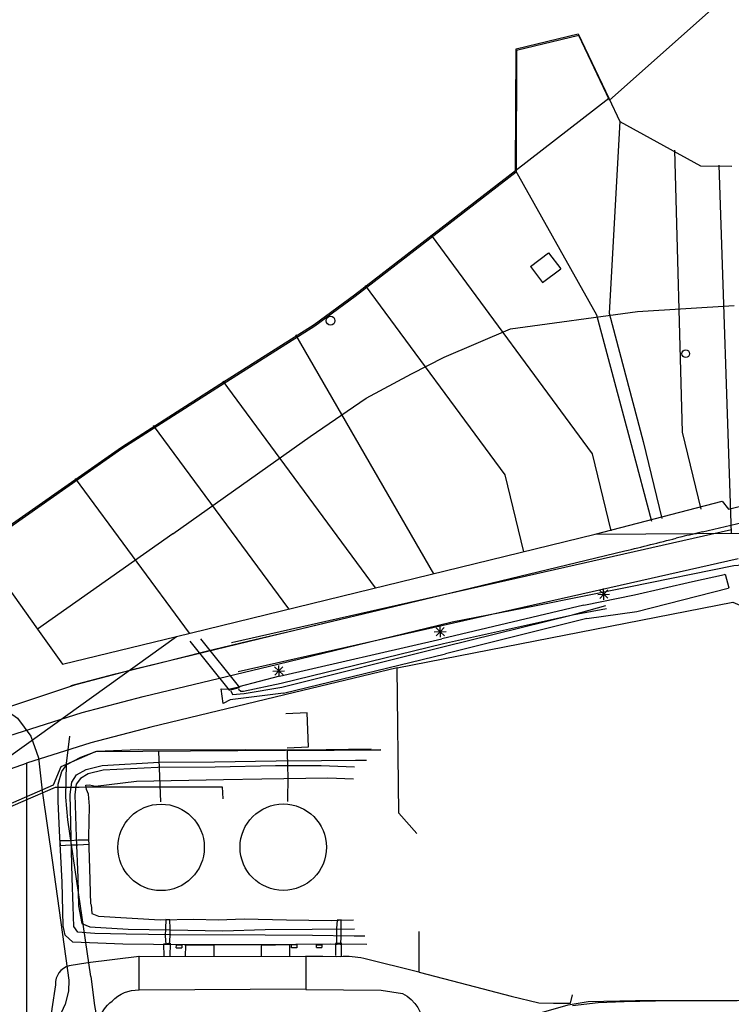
# Model space of a CAD drawing. Header units: metres. Extents: x 711 to 831, y 126 to 250.
# Tile 5 of 39: x 736.36 to 739.84, y 208.32 to 213.14. Entities that reach past the tile are written whole.
import ezdxf

# ---------------------------------------------------------------- set-up
doc = ezdxf.new("R2010")
doc.units = ezdxf.units.M
for name, color, linetype in [('x-Exist-Demolish$0$10-WEG', 253, 'CONTINUOUS'), ('x-Exist-Demolish$0$101', 253, 'CONTINUOUS'), ('x-Exist-Demolish$0$104', 253, 'CONTINUOUS'), ('x-Exist-Demolish$0$107', 253, 'CONTINUOUS'), ('x-Exist-Demolish$0$123', 253, 'CONTINUOUS'), ('x-Exist-Demolish$0$124', 253, 'CONTINUOUS'), ('x-Exist-Demolish$0$17-ITEMS', 253, 'CONTINUOUS'), ('x-Exist-Demolish$0$2', 253, 'CONTINUOUS'), ('x-Exist-Demolish$0$20-KAVEL', 253, 'CONTINUOUS'), ('x-Exist-Demolish$0$217', 253, 'CONTINUOUS'), ('x-Exist-Demolish$0$5-KUST', 253, 'CONTINUOUS'), ('x-Exist-Demolish$0$712', 253, 'CONTINUOUS'), ('x-Exist-Demolish$0$721', 253, 'CONTINUOUS'), ('x-Exist-Demolish$0$725', 253, 'CONTINUOUS'), ('x-Exist-Demolish$0$749', 253, 'CONTINUOUS'), ('x-Exist-Demolish$0$778', 253, 'CONTINUOUS'), ('x-Exist-Demolish$0$797', 253, 'CONTINUOUS'), ('x-Exist-Demolish$0$798', 253, 'CONTINUOUS'), ('x-Exist-Demolish$0$RASTER', 253, 'x-Exist-Demolish$0$NIEUW$0$FENCE'), ('x-Exist-Demolish$0$Z', 253, 'CONTINUOUS')]:
    doc.layers.add(name, color=color, linetype=linetype)
doc.styles.add('x-Exist-Demolish$0$NIEUW$0$STANDARD', font='arial.ttf')
doc.linetypes.add('x-Exist-Demolish$0$NIEUW$0$FENCE', pattern='A,12.5,-2.5,["X",x-Exist-Demolish$0$NIEUW$0$STANDARD,S=1.8,R=0,X=0,Y=-0.9],-3.75', length=18.75)

msp = doc.modelspace()

# ---------------------------------------------------------------- linework, layer by layer
at = {"layer": 'x-Exist-Demolish$0$10-WEG'}
for points in [[(739.8401, 210.6434), (737.3957, 210.0915)], [(739.8722, 210.5011), (737.4279, 209.9491)]]:
    msp.add_lwpolyline(points, dxfattribs=at)
at = {"layer": 'x-Exist-Demolish$0$101'}
for points in [[(738.4733, 210.1939), (738.8851, 210.2734), (739.3374, 210.3642), (739.8505, 210.4687), (739.9149, 210.4733, -0.175406), (740.0919, 210.3794, -0.138514), (740.1785, 210.2031, 0.007109), (740.2331, 209.9669), (740.2554, 209.8143), (740.2577, 209.5801), (740.2581, 209.4169), (740.2589, 209.2479)], [(738.3104, 208.6807), (738.3118, 208.4821), (738.0425, 208.5481, 0.068209), (737.9256, 208.5568), (737.759, 208.5592)], [(737.9062, 208.557), (737.759, 208.5587), (737.7592, 208.3961), (738.1274, 208.3932), (738.2315, 208.3779, -0.277537), (738.3336, 208.2099, -0.370246), (738.1541, 208.0265), (737.9568, 208.0235), (737.6111, 208.0229), (736.9863, 208.0228, -0.337459), (736.7905, 208.1306, -0.476033), (736.812, 208.3401, -0.218463), (736.9431, 208.3945), (736.9436, 208.5574), (736.6927, 208.5266), (736.6016, 208.513, 0.356927), (736.5348, 208.4203), (736.5174, 208.3025), (736.5091, 208.2347), (736.5454, 208.023, 0.164503), (736.8346, 207.9031), (737.4486, 207.8988), (738.1485, 207.8966)]]:
    msp.add_lwpolyline(points, format="xyb", dxfattribs=at)
for points in [[(739.8047, 210.4256), (739.809, 210.4264), (739.8266, 210.3594), (739.8237, 210.3584)], [(737.6676, 209.5777), (737.7718, 209.5826), (737.7646, 209.7487), (737.66, 209.7443)], [(736.6955, 209.1266), (736.6431, 209.1265), (736.6098, 209.1241), (736.5565, 209.1228), (736.5576, 209.1013), (736.6101, 209.1036), (736.6438, 209.1042), (736.6987, 209.1064)], [(737.0927, 208.6167), (737.0952, 208.6597), (737.0945, 208.6949), (737.0939, 208.738), (737.0742, 208.7381), (737.0722, 208.6953), (737.0712, 208.6595), (737.0733, 208.6165)], [(737.9292, 208.6153), (737.9305, 208.659), (737.9311, 208.6931), (737.9317, 208.7365), (737.9114, 208.7362), (737.9092, 208.6946), (737.9092, 208.6588), (737.9091, 208.6155)], [(737.0658, 208.5574), (737.0647, 208.6207), (737.0946, 208.6238), (737.0943, 208.5586)], [(737.1247, 208.6003), (737.1266, 208.6138), (737.1522, 208.6151), (737.1526, 208.6004)], [(737.3102, 208.5577), (737.3104, 208.6128), (737.1695, 208.6136), (737.1694, 208.5583)], [(737.6805, 208.5593), (737.6795, 208.6157), (737.5396, 208.6123), (737.5398, 208.5585)], [(737.715, 208.6147), (737.688, 208.6147)], [(737.715, 208.6147), (737.7153, 208.6005), (737.6887, 208.6007), (737.688, 208.6147)], [(737.811, 208.6016), (737.8107, 208.6156), (737.8367, 208.6157), (737.8371, 208.6017)], [(737.9329, 208.5618), (737.9326, 208.6236), (737.904, 208.6209), (737.9042, 208.5624)], [(737.1247, 208.6003), (737.1526, 208.6004)], [(737.811, 208.6016), (737.8371, 208.6017)], [(736.9411, 208.5589), (737.7596, 208.5577)], [(738.3123, 208.4818), (738.5513, 208.4199), (738.762, 208.3637), (738.8983, 208.331), (738.9698, 208.3298), (739.0517, 208.3302), (739.0623, 208.3713)], [(737.759, 208.3978), (736.9429, 208.394)]]:
    msp.add_lwpolyline(points, dxfattribs=at)
for centre, radius in [((737.0508, 209.0913), 0.2115), ((737.6482, 209.0923), 0.2112)]:
    msp.add_circle(centre, radius, dxfattribs=at)
at = {"layer": 'x-Exist-Demolish$0$104'}
for points in [[(738.8564, 211.9307), (738.9453, 211.9979)], [(738.9453, 211.9979), (739.0047, 211.9195)], [(738.8564, 211.9307), (738.9158, 211.8523)], [(738.9158, 211.8523), (739.0047, 211.9195)]]:
    msp.add_lwpolyline(points, dxfattribs=at)
at = {"layer": 'x-Exist-Demolish$0$107'}
for points in [[(737.6708, 209.3152), (737.6721, 209.4426), (737.6709, 209.4789), (737.6695, 209.5655), (738.1249, 209.5688), (736.7289, 209.5587), (736.5602, 209.4845), (736.5239, 209.3962), (736.0553, 209.1924), (735.6354, 209.0088)], [(737.0491, 209.3132), (737.0397, 209.5603)], [(735.634, 208.9931), (736.0588, 209.1805), (736.5354, 209.3864), (736.5971, 209.386), (736.6511, 209.3852), (736.6827, 209.3874), (737.3499, 209.3869), (737.352, 209.3283)]]:
    msp.add_lwpolyline(points, dxfattribs=at)
at = {"layer": 'x-Exist-Demolish$0$123'}
for points in [[(736.6851, 209.4715), (736.7628, 209.4915)], [(736.7628, 209.4915), (737.0407, 209.5076)], [(737.0353, 209.482), (736.7672, 209.468)], [(737.3153, 209.4835), (737.0353, 209.482)], [(737.0407, 209.5076), (737.3124, 209.5094)], [(737.3124, 209.5094), (737.6133, 209.5146)], [(737.611, 209.4904), (737.3153, 209.4835)], [(737.8341, 209.4899), (737.611, 209.4904)], [(737.6133, 209.5146), (737.8344, 209.516)], [(737.9968, 209.4831), (737.8341, 209.4899)], [(737.8344, 209.516), (738.0011, 209.5168)], [(738.0011, 209.5168), (738.0558, 209.5169)], [(736.6146, 209.4099), (736.637, 209.4461)], [(736.637, 209.4461), (736.6851, 209.4715)], [(736.6947, 209.4503), (736.6576, 209.4279)], [(736.7672, 209.468), (736.6947, 209.4503)], [(736.6061, 209.3499), (736.6146, 209.4099)], [(736.6357, 209.4), (736.6285, 209.3503)], [(736.6576, 209.4279), (736.6357, 209.4)], [(736.6108, 209.1399), (736.6061, 209.3499)], [(736.6285, 209.3503), (736.6356, 209.142)], [(736.6164, 208.9426), (736.6108, 209.1399)], [(736.6356, 209.142), (736.6441, 208.9417)], [(736.6213, 208.8031), (736.6164, 208.9426)], [(736.6441, 208.9417), (736.6463, 208.8059)], [(736.6463, 208.8059), (736.6627, 208.7186)], [(736.6248, 208.7051), (736.6213, 208.8031)], [(736.6627, 208.7186), (736.702, 208.7036)], [(736.6443, 208.6766), (736.6248, 208.7051)], [(736.7271, 208.6706), (736.6443, 208.6766)], [(736.702, 208.7036), (736.8893, 208.6922)], [(736.8798, 208.6672), (736.7271, 208.6706)], [(737.098, 208.6635), (736.8798, 208.6672)], [(736.8893, 208.6922), (737.0954, 208.6886)], [(737.0954, 208.6886), (737.353, 208.6829)], [(737.5604, 208.6615), (737.098, 208.6635)], [(737.353, 208.6829), (737.5605, 208.6897)], [(737.7916, 208.66), (737.5604, 208.6615)], [(737.5605, 208.6897), (737.789, 208.6912)], [(737.789, 208.6912), (737.9966, 208.6933)], [(737.9949, 208.6574), (737.7916, 208.66)], [(738.0465, 208.657), (737.9949, 208.6574)]]:
    msp.add_lwpolyline(points, dxfattribs=at)
at = {"layer": 'x-Exist-Demolish$0$124'}
for points in [[(736.5893, 209.4956), (736.6582, 209.5319)], [(736.6582, 209.5319), (736.7367, 209.5613)], [(736.7367, 209.5613), (736.9405, 209.5694)], [(736.9405, 209.5694), (737.195, 209.5679)], [(737.195, 209.5679), (737.4618, 209.5705)], [(737.4618, 209.5705), (737.7475, 209.5689)], [(737.7475, 209.5689), (738.0783, 209.5723)], [(736.5655, 209.4614), (736.5893, 209.4956)], [(736.5471, 209.4011), (736.5655, 209.4614)], [(736.5474, 209.3168), (736.5471, 209.4011)], [(736.6828, 209.3962), (736.7002, 209.3967)], [(736.6859, 209.3747), (736.6828, 209.3962)], [(736.7002, 209.3967), (736.7306, 209.3901)], [(736.7306, 209.3901), (736.9303, 209.4142)], [(736.9303, 209.4142), (737.3562, 209.4224)], [(737.3562, 209.4224), (737.5428, 209.4259)], [(737.5428, 209.4259), (737.8668, 209.4309)], [(737.8668, 209.4309), (737.992, 209.4265)], [(736.6968, 209.351), (736.6859, 209.3747)], [(736.701, 209.2925), (736.6968, 209.351)], [(736.5541, 209.1724), (736.5474, 209.3168)], [(736.6977, 209.143), (736.701, 209.2925)], [(736.5676, 208.9207), (736.5541, 209.1724)], [(736.7029, 208.9889), (736.6977, 209.143)], [(736.7072, 208.8133), (736.7029, 208.9889)], [(736.572, 208.7072), (736.5676, 208.9207)], [(736.7083, 208.8127), (736.7126, 208.7677)], [(736.7126, 208.7677), (736.7456, 208.7544)], [(736.7456, 208.7544), (737.0459, 208.7366)], [(737.0459, 208.7366), (737.2113, 208.7406)], [(737.2113, 208.7406), (737.3292, 208.7377)], [(737.3292, 208.7377), (737.4575, 208.7415)], [(737.4575, 208.7415), (737.6648, 208.7377)], [(737.6648, 208.7377), (737.8821, 208.7338)], [(737.8821, 208.7338), (737.9184, 208.736)], [(737.9184, 208.736), (737.9909, 208.7368)], [(736.5823, 208.6627), (736.572, 208.7072)], [(736.6199, 208.6288), (736.5823, 208.6627)], [(736.6196, 208.6303), (736.8633, 208.6205)], [(736.8633, 208.6205), (737.1631, 208.6168)], [(737.1631, 208.6168), (737.537, 208.6173)], [(737.537, 208.6173), (737.8813, 208.6204)], [(737.8813, 208.6204), (738.0568, 208.6188)]]:
    msp.add_lwpolyline(points, dxfattribs=at)
at = {"layer": 'x-Exist-Demolish$0$17-ITEMS'}
for centre, radius in [((737.8796, 211.6656), 0.0214), ((739.6157, 211.5043), 0.0186)]:
    msp.add_circle(centre, radius, dxfattribs=at)
at = {"layer": 'x-Exist-Demolish$0$2'}
for points, invisible_edges in [([(818.9406, 126.0717), (739.8765, 213.2757), (739.7556, 213.1971), (739.2435, 212.7437)], 9), ([(738.787, 212.3911), (739.2435, 212.7437), (739.093, 213.0586), (738.7892, 212.9854)], 1), ([(818.9406, 126.0717), (739.2435, 212.7437), (738.787, 212.3911), (737.9999, 211.7832)], 11), ([(818.9406, 126.0717), (737.9999, 211.7832), (737.8018, 211.6384), (737.3412, 211.3469)], 9), ([(818.9406, 126.0717), (737.3412, 211.3469), (736.8597, 211.0391), (736.1636, 210.5508)], 9), ([(818.9406, 126.0717), (736.1636, 210.5508), (734.8105, 209.5678), (734.1485, 209.0828)], 9), ([(818.9406, 126.0717), (734.1485, 209.0828), (733.4724, 208.5863), (732.7807, 208.1003)], 9)]:
    msp.add_3dface(points, dxfattribs=dict(at, invisible_edges=invisible_edges))
at = {"layer": 'x-Exist-Demolish$0$20-KAVEL'}
for points in [[(738.7838, 212.4), (739.2403, 212.7526)], [(739.2403, 212.7526), (739.2937, 212.6398), (739.6878, 212.4227), (739.841, 212.42)], [(739.2937, 212.6398), (739.2414, 211.7027)], [(739.561, 212.4993), (739.5981, 211.1214)], [(739.7769, 212.4261), (739.8382, 210.6265)], [(738.7838, 212.4), (739.1804, 211.6939)], [(738.3711, 212.0828), (739.1585, 211.015)], [(738.0494, 211.8373), (738.7321, 210.9117)], [(738.7593, 211.6256), (739.3801, 211.7099), (739.853, 211.7398)], [(739.1804, 211.6939), (739.3483, 211.061)], [(739.2414, 211.7027), (739.4083, 211.0754)], [(737.108, 210.6231), (737.7804, 211.1), (738.0542, 211.2868), (738.2751, 211.4059), (738.4355, 211.4879), (738.7593, 211.6256)], [(737.7083, 211.5964), (738.3831, 210.4285)], [(739.8249, 210.7437), (742.8545, 211.4989)], [(737.3522, 211.3699), (738.0975, 210.3593)], [(737.0129, 211.154), (737.6746, 210.257)], [(739.5981, 211.1214), (739.6894, 210.7449)], [(739.4083, 211.0754), (739.4996, 210.6989)], [(739.3483, 211.061), (739.4477, 210.6863)], [(739.1585, 211.015), (739.2498, 210.6384)], [(736.6303, 210.895), (737.1878, 210.1391)], [(738.7321, 210.9117), (738.8232, 210.5352)], [(739.1728, 210.6221), (739.7943, 210.7839), (739.8249, 210.7437)], [(737.108, 210.6231), (736.4465, 210.1578)], [(737.1261, 210.1219), (739.1728, 210.6221)], [(739.1728, 210.6221), (739.9164, 210.627)], [(736.1605, 210.5596), (736.4465, 210.1578)], [(736.4465, 210.1578), (736.569, 209.9866), (737.1261, 210.1219)], [(735.0184, 208.6251), (735.8374, 209.1987), (737.1261, 210.1219)], [(738.2048, 209.9696), (737.656, 209.8365)], [(737.656, 209.8365), (737.0003, 209.6792)], [(737.0003, 209.6792), (736.7078, 209.6023)], [(736.7078, 209.6023), (736.3928, 209.5027)], [(736.3928, 209.5027), (736.3929, 207.7502)]]:
    msp.add_lwpolyline(points, dxfattribs=at)
at = {"layer": 'x-Exist-Demolish$0$217'}
for points in [[(739.2149, 210.3288), (739.1941, 210.3483)], [(739.2158, 210.3013), (739.2141, 210.3563)], [(739.2345, 210.3496), (739.215, 210.3288)], [(739.1856, 210.3279), (739.2424, 210.3296)], [(739.2149, 210.3288), (739.1953, 210.308)], [(739.2357, 210.3092), (739.215, 210.3288)], [(738.4159, 210.1455), (738.3951, 210.1651)], [(738.4167, 210.118), (738.415, 210.173)], [(738.4354, 210.1663), (738.4159, 210.1455)], [(738.3865, 210.1446), (738.4452, 210.1464)], [(738.4159, 210.1455), (738.3963, 210.1247)], [(738.4367, 210.1259), (738.4159, 210.1455)], [(737.6268, 209.9535), (737.606, 209.9731)], [(737.6276, 209.926), (737.6259, 209.981)], [(737.6463, 209.9743), (737.6268, 209.9535)], [(737.5974, 209.9526), (737.6543, 209.9543)], [(737.6268, 209.9535), (737.6072, 209.9327)], [(737.6476, 209.9339), (737.6268, 209.9535)]]:
    msp.add_lwpolyline(points, dxfattribs=at)
at = {"layer": 'x-Exist-Demolish$0$5-KUST'}
for points in [[(738.7838, 212.4), (738.7861, 212.9942), (739.0898, 213.0674), (739.2403, 212.7526)], [(737.3381, 211.3557), (737.7986, 211.6472), (737.9967, 211.7921), (738.7838, 212.4)], [(736.1605, 210.5596), (736.8566, 211.048), (737.3381, 211.3557)]]:
    msp.add_lwpolyline(points, dxfattribs=at)
at = {"layer": 'x-Exist-Demolish$0$712'}
for points in [[(739.0624, 210.2287), (739.2248, 210.2732)], [(739.0624, 210.2287), (739.228, 210.2586)], [(738.4319, 210.0875), (739.0624, 210.2287)], [(738.4356, 210.0735), (739.0624, 210.2287)], [(737.6379, 209.8942), (738.4319, 210.0875)], [(737.6405, 209.8751), (738.4356, 210.0735)], [(737.4296, 209.8645), (737.4401, 209.8545)], [(737.453, 209.8549), (737.6379, 209.8942)], [(737.4564, 209.8441), (737.6405, 209.8751)], [(737.3919, 209.857), (737.3999, 209.8391)], [(737.3999, 209.8391), (737.4564, 209.8441)], [(737.4401, 209.8545), (737.453, 209.8549)]]:
    msp.add_lwpolyline(points, dxfattribs=at)
at = {"layer": 'x-Exist-Demolish$0$721'}
for points in [[(737.2428, 210.1098), (737.4342, 209.8728)], [(737.1921, 210.0985), (737.383, 209.8603)], [(737.3802, 209.8638), (737.4314, 209.8763)], [(737.383, 209.8603), (737.4342, 209.8728)]]:
    msp.add_lwpolyline(points, dxfattribs=at)
at = {"layer": 'x-Exist-Demolish$0$725'}
for points in [[(737.6297, 209.9277), (737.4314, 209.8763)], [(737.6488, 209.8452), (737.3885, 209.8118), (737.3545, 209.7949), (737.3454, 209.8655), (737.3802, 209.8638)]]:
    msp.add_lwpolyline(points, dxfattribs=at)
at = {"layer": 'x-Exist-Demolish$0$749'}
for points in [[(739.6972, 210.6331, 0.000357), (739.9188, 210.6862)], [(739.3181, 210.54, 0.000135), (739.5693, 210.6021)], [(739.5964, 210.6088, 0.00125), (739.5693, 210.6021)], [(739.6973, 210.6331, 0.000784), (739.5964, 210.6088)]]:
    msp.add_lwpolyline(points, format="xyb", dxfattribs=at)
for points in [[(739.5964, 210.6088), (739.5693, 210.6021)], [(738.3787, 210.3148), (739.3181, 210.54)], [(737.5896, 210.1254), (738.3787, 210.3148)], [(737.7043, 210.1535), (737.922, 210.2053)], [(737.4818, 210.1002), (737.7043, 210.1535)], [(737.6209, 209.9863), (738.4067, 210.177)], [(738.4067, 210.177), (738.4733, 210.1939)], [(736.931, 209.9655), (737.5896, 210.1254)], [(737.2653, 210.0482), (737.4818, 210.1002)], [(737.0459, 209.994), (737.2653, 210.0482)], [(736.6333, 209.8881), (736.931, 209.9655)], [(736.8273, 209.9401), (737.0459, 209.994)], [(736.9637, 209.8287), (737.6209, 209.9863)], [(736.6118, 209.8818), (736.8273, 209.9401)], [(736.2681, 209.765), (736.6333, 209.8881)], [(736.6657, 209.7503), (736.9637, 209.8287)], [(736.3067, 209.6368), (736.6657, 209.7503)]]:
    msp.add_lwpolyline(points, dxfattribs=at)
at = {"layer": 'x-Exist-Demolish$0$778'}
for points in [[(739.0624, 208.3189), (739.1883, 208.3333)], [(739.1883, 208.3333), (739.3142, 208.3385)], [(739.3142, 208.3385), (739.4677, 208.3419)], [(739.4677, 208.3419), (739.641, 208.3432)], [(739.641, 208.3432), (740.0097, 208.3438)]]:
    msp.add_lwpolyline(points, dxfattribs=at)
at = {"layer": 'x-Exist-Demolish$0$797'}
for points in [[(739.1172, 210.2747), (738.4242, 210.1111)], [(739.1321, 210.2099), (738.4414, 210.0374)], [(737.6297, 209.9277), (738.4242, 210.1111)], [(737.6488, 209.8452), (738.4414, 210.0374)]]:
    msp.add_lwpolyline(points, dxfattribs=at)
at = {"layer": 'x-Exist-Demolish$0$798'}
for points in [[(739.6488, 210.3909), (739.8047, 210.4256)], [(739.3648, 210.3262), (739.6488, 210.3909)], [(739.3769, 210.2443), (739.8237, 210.3584)], [(739.1172, 210.2747), (739.3648, 210.3262)], [(739.1321, 210.2099), (739.3769, 210.2443)]]:
    msp.add_lwpolyline(points, dxfattribs=at)
at = {"layer": 'x-Exist-Demolish$0$RASTER'}
msp.add_lwpolyline([(738.3011, 209.1587), (738.2132, 209.2587), (738.2048, 209.9696), (739.846, 210.2901), (740.0975, 210.1823), (740.1509, 209.962, -0.059747), (740.1773, 209.7401), (740.1769, 209.3165), (740.234, 209.2592), (740.393, 209.2588), (740.558, 209.258), (740.9288, 209.2622)], format="xyb", dxfattribs=at)
for points in [[(731.1939, 205.1488), (731.5427, 205.5597), (732.3186, 206.4899), (733.0146, 207.173), (734.1414, 208.0146), (735.0202, 208.6722), (735.7873, 209.2459), (735.9264, 209.3171), (736.1465, 209.4173), (736.3928, 209.5027)], [(738.2131, 209.2585), (738.3011, 209.1585)]]:
    msp.add_lwpolyline(points, dxfattribs=at)
at = {"layer": 'x-Exist-Demolish$0$Z'}
for points in [[(736.2819, 209.7708), (736.3482, 209.7234), (736.4147, 209.6351), (736.451, 209.5283), (736.4691, 209.368), (736.5195, 209.0171)], [(736.5883, 209.5016), (736.604, 209.6343)], [(736.5845, 209.3363), (736.5883, 209.5016)], [(736.5945, 209.2264), (736.5845, 209.3363)], [(736.7079, 208.4595), (736.5945, 209.2264)], [(736.5195, 209.0171), (736.6006, 208.443), (736.5979, 208.3878), (736.5822, 208.3257), (736.5429, 208.2407), (736.5219, 208.2071), (736.5447, 208.0403)], [(736.7079, 208.4595), (736.7254, 208.319), (736.7362, 208.2555), (736.7556, 208.1966), (736.7972, 208.1318), (736.856, 208.0807), (736.9366, 208.0369)], [(738.1742, 207.2913), (738.2449, 207.4962), (738.3304, 207.7235), (738.413, 207.9023), (738.4613, 207.9809), (738.5164, 208.0486), (738.5764, 208.1034), (738.6733, 208.1746), (738.7815, 208.2352), (738.899, 208.2807), (739.0408, 208.3224), (739.1393, 208.3387), (739.3703, 208.3435), (739.8673, 208.343)]]:
    msp.add_lwpolyline(points, dxfattribs=at)

doc.saveas('drawing.dxf')
